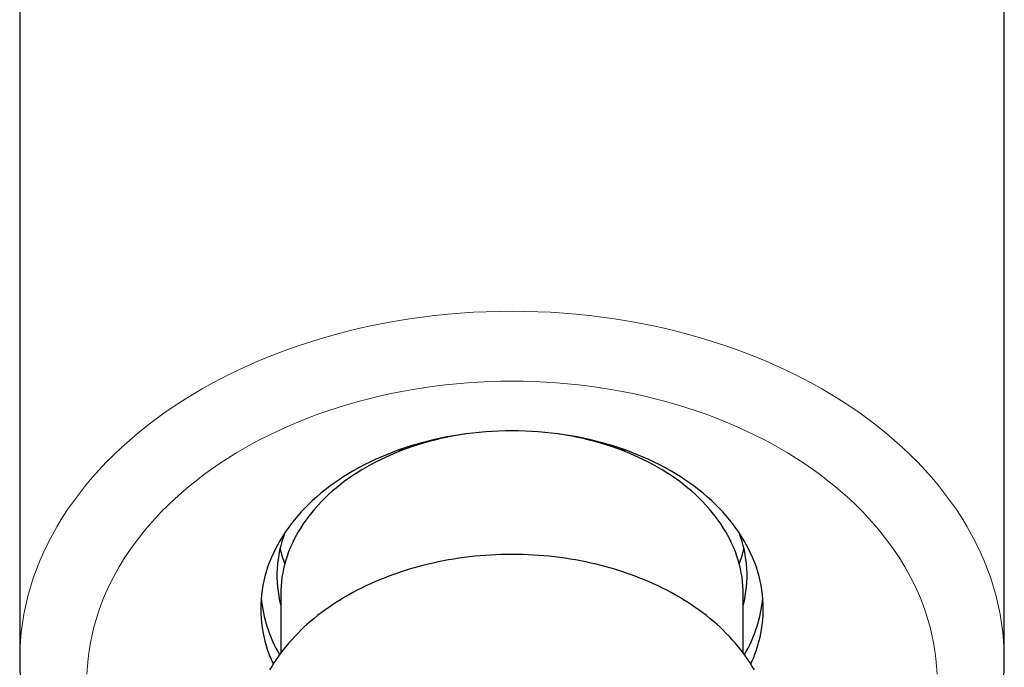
# Model space of a CAD drawing. Header units: millimetres. Extents: x 8 to 538, y 12 to 485.
# Tile 13 of 15: x 258 to 307, y 373 to 404. Entities that reach past the tile are written whole.
import ezdxf

# ---------------------------------------------------------------- set-up
doc = ezdxf.new("R2010")
doc.units = ezdxf.units.MM

msp = doc.modelspace()

# ---------------------------------------------------------------- linework, layer by layer
at = {"color": 7, "linetype": 'Continuous', "lineweight": 30}
for p, q in [((258.5, 435.466), (258.5, 372.887)), ((306.5, 372.887), (306.5, 435.466)), ((271.225, 376.069), (271.225, 373.208)), ((293.775, 373.208), (293.775, 376.069))]:
    msp.add_line(p, q, dxfattribs=at)
at = {"color": 8, "linetype": 'Continuous', "lineweight": 0, "flags": 128}
for points in [[(258.5, 372.888), (258.508, 373.332), (258.533, 373.776), (258.574, 374.219), (258.631, 374.661), (258.705, 375.103), (258.795, 375.542), (258.902, 375.98), (259.024, 376.416), (259.163, 376.849), (259.318, 377.28), (259.488, 377.707), (259.675, 378.132), (259.877, 378.552), (260.094, 378.969), (260.327, 379.382), (260.575, 379.79), (260.838, 380.193), (261.116, 380.592), (261.408, 380.985), (261.715, 381.373), (262.037, 381.755), (262.372, 382.13), (262.721, 382.5), (263.084, 382.862), (263.46, 383.218), (263.848, 383.567), (264.25, 383.909), (264.665, 384.243), (265.091, 384.569), (265.529, 384.887), (265.979, 385.197), (266.441, 385.499), (266.913, 385.792), (267.396, 386.076), (267.89, 386.351), (268.393, 386.617), (268.906, 386.873), (269.429, 387.12), (269.96, 387.357), (270.5, 387.584), (271.048, 387.801), (271.604, 388.008), (272.168, 388.205), (272.738, 388.391), (273.316, 388.566), (273.899, 388.731), (274.489, 388.885), (275.084, 389.027), (275.684, 389.159), (276.288, 389.28), (276.897, 389.389), (277.51, 389.487), (278.126, 389.574), (278.746, 389.649), (279.367, 389.713), (279.991, 389.765), (280.617, 389.806), (281.244, 389.835), (281.872, 389.852), (282.5, 389.858), (283.128, 389.852), (283.756, 389.835), (284.383, 389.806), (285.009, 389.765), (285.633, 389.713), (286.254, 389.649), (286.874, 389.574), (287.49, 389.487), (288.103, 389.389), (288.712, 389.28), (289.316, 389.159), (289.916, 389.027), (290.511, 388.885), (291.101, 388.731), (291.684, 388.566), (292.262, 388.391), (292.832, 388.205), (293.396, 388.008), (293.952, 387.801), (294.5, 387.584), (295.04, 387.357), (295.571, 387.12), (296.094, 386.873), (296.607, 386.617), (297.11, 386.351), (297.604, 386.076), (298.087, 385.792), (298.559, 385.499), (299.021, 385.197), (299.471, 384.887), (299.909, 384.569), (300.335, 384.243), (300.75, 383.909), (301.152, 383.567), (301.54, 383.218), (301.916, 382.862), (302.279, 382.5), (302.628, 382.13), (302.963, 381.755), (303.285, 381.373), (303.592, 380.985), (303.884, 380.592), (304.162, 380.193), (304.425, 379.79), (304.673, 379.382), (304.906, 378.969), (305.123, 378.552), (305.325, 378.132), (305.512, 377.707), (305.682, 377.28), (305.837, 376.849), (305.976, 376.416), (306.098, 375.98), (306.205, 375.542), (306.295, 375.103), (306.369, 374.661), (306.426, 374.219), (306.467, 373.776), (306.492, 373.332), (306.5, 372.887)], [(303.221, 372.18), (303.2, 372.563), (303.164, 372.946), (303.115, 373.328), (303.051, 373.709), (302.973, 374.089), (302.881, 374.467), (302.775, 374.843), (302.656, 375.218), (302.522, 375.589), (302.375, 375.959), (302.214, 376.325), (302.039, 376.689), (301.852, 377.049), (301.65, 377.405), (301.436, 377.758), (301.209, 378.106), (300.969, 378.45), (300.716, 378.79), (300.451, 379.124), (300.174, 379.454), (299.884, 379.779), (299.583, 380.098), (299.27, 380.411), (298.945, 380.719), (298.609, 381.02), (298.262, 381.315), (297.904, 381.603), (297.536, 381.885), (297.157, 382.16), (296.768, 382.428), (296.37, 382.688), (295.962, 382.941), (295.545, 383.187), (295.119, 383.424), (294.684, 383.654), (294.241, 383.875), (293.789, 384.088), (293.331, 384.293), (292.864, 384.489), (292.391, 384.677), (291.91, 384.856), (291.424, 385.025), (290.931, 385.186), (290.432, 385.337), (289.928, 385.48), (289.419, 385.612), (288.905, 385.736), (288.387, 385.849), (287.865, 385.954), (287.339, 386.048), (286.81, 386.133), (286.277, 386.208), (285.743, 386.273), (285.206, 386.328), (284.667, 386.373), (284.126, 386.408), (283.585, 386.433), (283.043, 386.448), (282.5, 386.453), (281.957, 386.448), (281.415, 386.433), (280.874, 386.408), (280.333, 386.373), (279.794, 386.328), (279.257, 386.273), (278.723, 386.208), (278.19, 386.133), (277.661, 386.048), (277.135, 385.954), (276.613, 385.849), (276.095, 385.736), (275.581, 385.612), (275.072, 385.48), (274.568, 385.337), (274.069, 385.186), (273.576, 385.025), (273.09, 384.856), (272.609, 384.677), (272.136, 384.489), (271.669, 384.293), (271.211, 384.088), (270.759, 383.875), (270.316, 383.654), (269.881, 383.424), (269.455, 383.187), (269.038, 382.941), (268.63, 382.688), (268.232, 382.428), (267.843, 382.16), (267.464, 381.885), (267.096, 381.603), (266.738, 381.315), (266.391, 381.02), (266.055, 380.719), (265.73, 380.411), (265.417, 380.098), (265.116, 379.779), (264.826, 379.454), (264.549, 379.124), (264.284, 378.79), (264.031, 378.45), (263.791, 378.106), (263.564, 377.758), (263.35, 377.405), (263.148, 377.049), (262.961, 376.689), (262.786, 376.325), (262.625, 375.959), (262.478, 375.589), (262.344, 375.218), (262.225, 374.843), (262.119, 374.467), (262.027, 374.089), (261.949, 373.709), (261.885, 373.328), (261.836, 372.946), (261.8, 372.563), (261.779, 372.18)]]:
    msp.add_lwpolyline(points, dxfattribs=at)
at = {"color": 7, "linetype": 'Continuous', "lineweight": 30, "flags": 128}
for points in [[(294.75, 375.366), (294.746, 375.593), (294.733, 375.82), (294.712, 376.046), (294.683, 376.272), (294.645, 376.497), (294.599, 376.721), (294.545, 376.945), (294.482, 377.167), (294.412, 377.389), (294.333, 377.608), (294.246, 377.827), (294.15, 378.043), (294.047, 378.258), (293.936, 378.471), (293.818, 378.681), (293.691, 378.89), (293.557, 379.096), (293.415, 379.299), (293.266, 379.5), (293.109, 379.697), (292.945, 379.892), (292.774, 380.084), (292.596, 380.273), (292.41, 380.458), (292.219, 380.64), (292.02, 380.818), (291.815, 380.992), (291.604, 381.162), (291.386, 381.329), (291.162, 381.491), (290.932, 381.65), (290.697, 381.804), (290.456, 381.953), (290.209, 382.098), (289.957, 382.239), (289.7, 382.374), (289.438, 382.505), (289.172, 382.631), (288.901, 382.752), (288.625, 382.868), (288.345, 382.979), (288.061, 383.084), (287.774, 383.185), (287.483, 383.28), (287.188, 383.369), (286.89, 383.453), (286.589, 383.532), (286.285, 383.605), (285.979, 383.672), (285.671, 383.733), (285.36, 383.789), (285.047, 383.839), (284.732, 383.883), (284.416, 383.922), (284.099, 383.954), (283.78, 383.981), (283.461, 384.002), (283.141, 384.017), (282.821, 384.026), (282.5, 384.028), (282.179, 384.026), (281.859, 384.017), (281.539, 384.002), (281.22, 383.981), (280.901, 383.954), (280.584, 383.922), (280.268, 383.883), (279.953, 383.839), (279.64, 383.789), (279.329, 383.733), (279.021, 383.672), (278.715, 383.605), (278.411, 383.532), (278.11, 383.453), (277.812, 383.369), (277.517, 383.28), (277.226, 383.185), (276.939, 383.084), (276.655, 382.979), (276.375, 382.868), (276.099, 382.752), (275.828, 382.631), (275.562, 382.505), (275.3, 382.374), (275.043, 382.239), (274.791, 382.098), (274.544, 381.953), (274.303, 381.804), (274.068, 381.65), (273.838, 381.491), (273.614, 381.329), (273.396, 381.162), (273.185, 380.992), (272.98, 380.818), (272.781, 380.64), (272.59, 380.458), (272.404, 380.273), (272.226, 380.084), (272.055, 379.892), (271.891, 379.697), (271.734, 379.5), (271.585, 379.299), (271.443, 379.096), (271.309, 378.89), (271.182, 378.681), (271.064, 378.471), (270.953, 378.258), (270.85, 378.043), (270.754, 377.827), (270.667, 377.608), (270.588, 377.389), (270.518, 377.167), (270.455, 376.945), (270.401, 376.721), (270.355, 376.497), (270.317, 376.272), (270.288, 376.046), (270.267, 375.82), (270.254, 375.593), (270.25, 375.366), (270.254, 375.14), (270.267, 374.913), (270.288, 374.687), (270.317, 374.461), (270.355, 374.236), (270.401, 374.011), (270.455, 373.788), (270.518, 373.565), (270.588, 373.344), (270.667, 373.125), (270.754, 372.906), (270.85, 372.69), (270.857, 372.673)], [(280.203, 383.875), (280.156, 383.868), (279.868, 383.822), (279.582, 383.77), (279.298, 383.714), (279.016, 383.652), (278.736, 383.585), (278.459, 383.513), (278.185, 383.435), (277.914, 383.353), (277.646, 383.265), (277.381, 383.173), (277.12, 383.076), (276.863, 382.974), (276.609, 382.867), (276.359, 382.756), (276.114, 382.64), (275.873, 382.519), (275.636, 382.395), (275.404, 382.265), (275.177, 382.132), (274.956, 381.994), (274.739, 381.853), (274.527, 381.707), (274.321, 381.557), (274.121, 381.404), (273.926, 381.247), (273.738, 381.087), (273.555, 380.923), (273.378, 380.756), (273.208, 380.585), (273.044, 380.412), (272.886, 380.235), (272.736, 380.056), (272.591, 379.874), (272.454, 379.689), (272.323, 379.502), (272.2, 379.312), (272.083, 379.12), (271.974, 378.927), (271.872, 378.731), (271.777, 378.533), (271.689, 378.334), (271.609, 378.133), (271.537, 377.931), (271.471, 377.727), (271.414, 377.522), (271.364, 377.317), (271.321, 377.11), (271.287, 376.903), (271.26, 376.695), (271.24, 376.487), (271.229, 376.278), (271.225, 376.069)], [(293.775, 376.069), (293.771, 376.278), (293.76, 376.487), (293.74, 376.695), (293.713, 376.903), (293.679, 377.11), (293.636, 377.317), (293.586, 377.522), (293.529, 377.727), (293.463, 377.931), (293.391, 378.133), (293.311, 378.334), (293.223, 378.533), (293.128, 378.731), (293.026, 378.927), (292.917, 379.12), (292.8, 379.312), (292.677, 379.502), (292.546, 379.689), (292.409, 379.874), (292.264, 380.056), (292.114, 380.235), (291.956, 380.412), (291.792, 380.585), (291.622, 380.756), (291.445, 380.923), (291.262, 381.087), (291.074, 381.247), (290.879, 381.404), (290.679, 381.557), (290.473, 381.707), (290.261, 381.853), (290.044, 381.994), (289.823, 382.132), (289.596, 382.265), (289.364, 382.395), (289.127, 382.519), (288.886, 382.64), (288.641, 382.756), (288.391, 382.867), (288.137, 382.974), (287.88, 383.076), (287.619, 383.173), (287.354, 383.265), (287.086, 383.353), (286.815, 383.435), (286.541, 383.513), (286.264, 383.585), (285.984, 383.652), (285.702, 383.714), (285.418, 383.77), (285.132, 383.822), (284.844, 383.868), (284.797, 383.875)], [(288.04, 383.013), (287.923, 383.093), (287.792, 383.179)], [(294.314, 372.389), (294.213, 372.559), (294.108, 372.728), (293.998, 372.894), (293.883, 373.06), (293.763, 373.223), (293.639, 373.385), (293.51, 373.545), (293.376, 373.703), (293.238, 373.86), (293.095, 374.014), (292.948, 374.166), (292.796, 374.316), (292.641, 374.463), (292.481, 374.609), (292.316, 374.752), (292.148, 374.892), (291.976, 375.03), (291.799, 375.166), (291.619, 375.299), (291.435, 375.43), (291.248, 375.557), (291.056, 375.682), (290.861, 375.805), (290.663, 375.924), (290.461, 376.041), (290.256, 376.154), (290.047, 376.265), (289.836, 376.372), (289.621, 376.477), (289.404, 376.578), (289.183, 376.676), (288.96, 376.771), (288.734, 376.863), (288.505, 376.951), (288.274, 377.036), (288.041, 377.118), (287.805, 377.196), (287.567, 377.271), (287.327, 377.343), (287.085, 377.411), (286.841, 377.475), (286.595, 377.536), (286.347, 377.594), (286.098, 377.648), (285.847, 377.698), (285.595, 377.744), (285.342, 377.787), (285.087, 377.826), (284.832, 377.862), (284.575, 377.894), (284.318, 377.922), (284.059, 377.946), (283.8, 377.967), (283.541, 377.984), (283.281, 377.997), (283.021, 378.006), (282.761, 378.012), (282.5, 378.014), (282.239, 378.012), (281.979, 378.006), (281.719, 377.997), (281.459, 377.984), (281.2, 377.967), (280.941, 377.946), (280.682, 377.922), (280.425, 377.894), (280.168, 377.862), (279.913, 377.826), (279.658, 377.787), (279.405, 377.744), (279.153, 377.698), (278.902, 377.648), (278.653, 377.594), (278.405, 377.536), (278.159, 377.475), (277.915, 377.411), (277.673, 377.343), (277.433, 377.271), (277.195, 377.196), (276.959, 377.118), (276.726, 377.036), (276.495, 376.951), (276.266, 376.863), (276.04, 376.771), (275.817, 376.676), (275.596, 376.578), (275.379, 376.477), (275.164, 376.372), (274.953, 376.265), (274.744, 376.154), (274.539, 376.041), (274.337, 375.924), (274.139, 375.805), (273.944, 375.682), (273.752, 375.557), (273.565, 375.43), (273.381, 375.299), (273.201, 375.166), (273.024, 375.03), (272.852, 374.892), (272.684, 374.752), (272.519, 374.609), (272.359, 374.463), (272.204, 374.316), (272.052, 374.166), (271.905, 374.014), (271.762, 373.86), (271.624, 373.703), (271.49, 373.545), (271.361, 373.385), (271.237, 373.223), (271.117, 373.06), (271.002, 372.894), (270.892, 372.728), (270.787, 372.559), (270.686, 372.389)]]:
    msp.add_lwpolyline(points, dxfattribs=at)
at = {"color": 7, "linetype": 'Continuous', "lineweight": 30}
for centre, radius, start, end in [((281.236, 376.863), 7.491, 122.5283, 124.8089), ((276.868, 376.985), 5.826, 158.9568, 194.3803), ((288.134, 376.985), 5.824, 345.6137, 21.0492), ((277.143, 379.677), 6.109, 193.0891, 200.4561), ((287.857, 379.677), 6.109, 339.5439, 346.9109), ((276.867, 376.506), 6.622, 185.2971, 210.636), ((288.122, 376.51), 6.634, 329.3865, 354.6804), ((288.346, 375.395), 6.404, 334.8475, 359.7426)]:
    msp.add_arc(centre, radius, start, end, dxfattribs=at)
for points, knots in [([(258.5, 372.888), (258.5, 372.878), (258.5, 372.815), (258.501, 372.696), (258.504, 372.533), (258.51, 372.37), (258.517, 372.207), (258.527, 372.045), (258.539, 371.882), (258.552, 371.719), (258.568, 371.557), (258.586, 371.394), (258.605, 371.232), (258.627, 371.07), (258.651, 370.908), (258.677, 370.746), (258.705, 370.584), (258.735, 370.423), (258.767, 370.261), (258.8, 370.1), (258.836, 369.939), (258.875, 369.778), (258.915, 369.618), (258.957, 369.458), (259.001, 369.298), (259.047, 369.138), (259.095, 368.979), (259.145, 368.82), (259.197, 368.662), (259.251, 368.503), (259.308, 368.345), (259.366, 368.188), (259.426, 368.031), (259.488, 367.874), (259.552, 367.717), (259.618, 367.561), (259.686, 367.406), (259.757, 367.251), (259.829, 367.096), (259.903, 366.942), (259.979, 366.788), (260.057, 366.635), (260.136, 366.483), (260.218, 366.331), (260.302, 366.179), (260.388, 366.028), (260.475, 365.878), (260.565, 365.728), (260.656, 365.579), (260.75, 365.43), (260.845, 365.282), (260.942, 365.135), (261.041, 364.988), (261.142, 364.842), (261.245, 364.697), (261.35, 364.553), (261.456, 364.409), (261.565, 364.266), (261.675, 364.123), (261.787, 363.982), (261.901, 363.841), (262.016, 363.701), (262.134, 363.562), (262.253, 363.423), (262.374, 363.286), (262.497, 363.149), (262.621, 363.013), (262.747, 362.878), (262.875, 362.744), (263.005, 362.61), (263.136, 362.478), (263.269, 362.347), (263.404, 362.216), (263.54, 362.086), (263.678, 361.958), (263.818, 361.83), (263.959, 361.703), (264.102, 361.578), (264.247, 361.453), (264.393, 361.329), (264.54, 361.207), (264.69, 361.085), (264.84, 360.964), (264.993, 360.845), (265.146, 360.726), (265.302, 360.609), (265.458, 360.492), (265.617, 360.377), (265.776, 360.263), (265.937, 360.15), (266.1, 360.038), (266.264, 359.927), (266.429, 359.818), (266.596, 359.709), (266.764, 359.602), (266.934, 359.496), (267.104, 359.391), (267.276, 359.287), (267.45, 359.184), (267.624, 359.083), (267.8, 358.983), (267.978, 358.884), (268.156, 358.786), (268.336, 358.69), (268.517, 358.594), (268.699, 358.5), (268.882, 358.408), (269.066, 358.316), (269.252, 358.226), (269.438, 358.137), (269.626, 358.049), (269.815, 357.963), (270.005, 357.878), (270.196, 357.794), (270.388, 357.712), (270.581, 357.631), (270.775, 357.551), (270.97, 357.472), (271.166, 357.395), (271.342, 357.327), (271.454, 357.285), (271.5, 357.268)], [0, 0, 0, 0, 0.001463, 0.009736, 0.01801, 0.026283, 0.034557, 0.042831, 0.051107, 0.059383, 0.067661, 0.075941, 0.084222, 0.092506, 0.100791, 0.10908, 0.117371, 0.125665, 0.133963, 0.142264, 0.150568, 0.158876, 0.167188, 0.175505, 0.183825, 0.19215, 0.20048, 0.208814, 0.217154, 0.225498, 0.233847, 0.242202, 0.250562, 0.258928, 0.267299, 0.275675, 0.284058, 0.292446, 0.30084, 0.309239, 0.317645, 0.326056, 0.334473, 0.342896, 0.351325, 0.35976, 0.3682, 0.376647, 0.385099, 0.393557, 0.40202, 0.41049, 0.418964, 0.427444, 0.43593, 0.444421, 0.452917, 0.461418, 0.469925, 0.478436, 0.486952, 0.495473, 0.503999, 0.512529, 0.521063, 0.529602, 0.538145, 0.546692, 0.555243, 0.563798, 0.572357, 0.580919, 0.589484, 0.598053, 0.606625, 0.6152, 0.623778, 0.632359, 0.640943, 0.649529, 0.658118, 0.666709, 0.675302, 0.683898, 0.692495, 0.701094, 0.709696, 0.718299, 0.726903, 0.735509, 0.744117, 0.752726, 0.761336, 0.769947, 0.778559, 0.787173, 0.795787, 0.804402, 0.813018, 0.821634, 0.830251, 0.838869, 0.847487, 0.856106, 0.864725, 0.873344, 0.881963, 0.890583, 0.899203, 0.907823, 0.916443, 0.925063, 0.933683, 0.942303, 0.950923, 0.959543, 0.968163, 0.976782, 0.985402, 0.994021, 1, 1, 1, 1]), ([(293.5, 357.268), (293.534, 357.281), (293.633, 357.318), (293.798, 357.381), (293.995, 357.458), (294.19, 357.536), (294.384, 357.616), (294.577, 357.697), (294.769, 357.779), (294.961, 357.863), (295.151, 357.947), (295.34, 358.034), (295.528, 358.121), (295.715, 358.21), (295.901, 358.3), (296.085, 358.391), (296.269, 358.484), (296.451, 358.578), (296.632, 358.673), (296.812, 358.769), (296.991, 358.866), (297.168, 358.965), (297.345, 359.065), (297.52, 359.167), (297.693, 359.269), (297.866, 359.373), (298.037, 359.477), (298.207, 359.583), (298.375, 359.691), (298.542, 359.799), (298.708, 359.909), (298.872, 360.019), (299.035, 360.131), (299.197, 360.244), (299.357, 360.358), (299.515, 360.473), (299.672, 360.589), (299.828, 360.707), (299.982, 360.825), (300.135, 360.945), (300.286, 361.065), (300.436, 361.187), (300.584, 361.31), (300.73, 361.433), (300.875, 361.558), (301.018, 361.684), (301.16, 361.81), (301.3, 361.938), (301.439, 362.067), (301.575, 362.196), (301.711, 362.327), (301.844, 362.458), (301.976, 362.591), (302.106, 362.724), (302.234, 362.858), (302.361, 362.993), (302.486, 363.129), (302.609, 363.266), (302.73, 363.404), (302.85, 363.542), (302.968, 363.682), (303.084, 363.822), (303.198, 363.963), (303.311, 364.105), (303.421, 364.247), (303.53, 364.39), (303.637, 364.534), (303.742, 364.679), (303.845, 364.825), (303.947, 364.971), (304.046, 365.118), (304.144, 365.265), (304.239, 365.413), (304.333, 365.562), (304.425, 365.711), (304.515, 365.861), (304.603, 366.012), (304.689, 366.163), (304.773, 366.315), (304.855, 366.467), (304.936, 366.62), (305.014, 366.773), (305.09, 366.927), (305.165, 367.082), (305.237, 367.236), (305.307, 367.392), (305.376, 367.548), (305.442, 367.704), (305.507, 367.86), (305.569, 368.017), (305.629, 368.175), (305.688, 368.333), (305.744, 368.491), (305.799, 368.649), (305.851, 368.808), (305.901, 368.967), (305.95, 369.127), (305.996, 369.287), (306.04, 369.447), (306.083, 369.607), (306.123, 369.768), (306.161, 369.929), (306.197, 370.09), (306.231, 370.251), (306.264, 370.413), (306.294, 370.574), (306.322, 370.736), (306.348, 370.898), (306.372, 371.06), (306.393, 371.223), (306.413, 371.385), (306.431, 371.548), (306.447, 371.71), (306.461, 371.873), (306.472, 372.036), (306.482, 372.199), (306.49, 372.362), (306.495, 372.525), (306.499, 372.685), (306.5, 372.806), (306.5, 372.872), (306.5, 372.887)], [0, 0, 0, 0, 0.004396, 0.013017, 0.021639, 0.030261, 0.038884, 0.047506, 0.056129, 0.064752, 0.073375, 0.081999, 0.090622, 0.099246, 0.107869, 0.116493, 0.125116, 0.13374, 0.142363, 0.150986, 0.159609, 0.168231, 0.176853, 0.185475, 0.194096, 0.202716, 0.211336, 0.219956, 0.228574, 0.237192, 0.245809, 0.254424, 0.263039, 0.271652, 0.280264, 0.288875, 0.297485, 0.306092, 0.314698, 0.323303, 0.331905, 0.340506, 0.349104, 0.3577, 0.366294, 0.374885, 0.383474, 0.39206, 0.400644, 0.409224, 0.417802, 0.426376, 0.434947, 0.443515, 0.452079, 0.460639, 0.469196, 0.477748, 0.486297, 0.494841, 0.503381, 0.511917, 0.520448, 0.528975, 0.537497, 0.546014, 0.554526, 0.563033, 0.571535, 0.580031, 0.588522, 0.597008, 0.605488, 0.613963, 0.622432, 0.630895, 0.639353, 0.647804, 0.65625, 0.66469, 0.673124, 0.681552, 0.689975, 0.698391, 0.706801, 0.715205, 0.723604, 0.731997, 0.740383, 0.748765, 0.75714, 0.76551, 0.773874, 0.782233, 0.790586, 0.798934, 0.807277, 0.815615, 0.823948, 0.832277, 0.8406, 0.84892, 0.857235, 0.865546, 0.873853, 0.882156, 0.890456, 0.898752, 0.907046, 0.915336, 0.923624, 0.931909, 0.940192, 0.948473, 0.956752, 0.96503, 0.973306, 0.981581, 0.989856, 0.997694, 1, 1, 1, 1])]:
    msp.add_open_spline(points, degree=3, knots=knots, dxfattribs=at)

doc.saveas('drawing.dxf')
